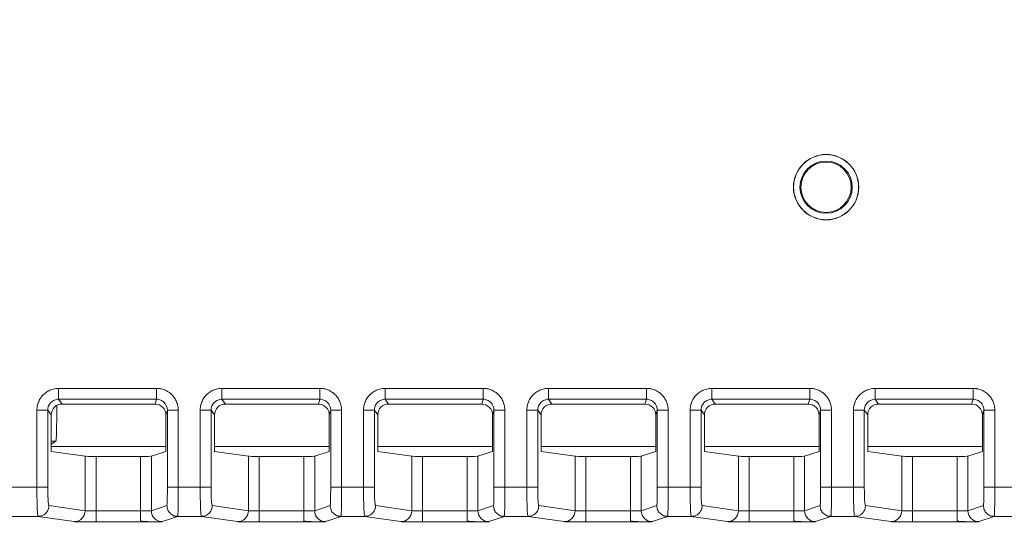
# Model space of a CAD drawing. Header units: millimetres. Extents: x 0 to 594, y 0 to 420.
# Tile 31 of 75: x 124.89 to 142.98, y 240.25 to 249.48. Entities that reach past the tile are written whole.
import ezdxf

# ---------------------------------------------------------------- set-up
doc = ezdxf.new("R2010")
doc.units = ezdxf.units.MM
doc.styles.add('SLDTEXTSTYLE1', font='TXT', dxfattribs={"width": 0.605})
doc.dimstyles.new('SLDDIMSTYLE1', dxfattribs={"dimtxt": 2.568319, "dimasz": 3.3, "dimexe": 0, "dimexo": 0.0625, "dimgap": 0.64208, "dimtad": 1, "dimdec": 0, "dimlfac": 5, "dimrnd": 1e-09, "dimzin": 12, "dimdsep": 46, "dimtxsty": 'SLDTEXTSTYLE1', "dimsah": 1, "dimcen": 0.09, "dimadec": 0, "dimazin": 3, "dimtfac": 1, "dimtdec": 1, "dimtofl": 0, "dimtmove": 0, "dimatfit": 3, "dimfxl": 0, "dimfrac": 2, "dimtolj": 1, "dimtzin": 12, "dimarcsym": 0})

# ---------------------------------------------------------------- blocks, each defined once
blk = doc.blocks.new('_D_15')
at = {"color": 7, "linetype": 'Continuous', "lineweight": 0}
for p, q in [((107.707, 373.504), (185.665, 373.504)), ((184.665, 230.757), (184.665, 373.504)), ((180.133, 306.296), (180.133, 306.884)), ((180.133, 306.884), (184.077, 306.884)), ((184.077, 306.884), (184.077, 306.296)), ((180.133, 297.966), (180.133, 297.378)), ((184.077, 297.378), (184.077, 297.966)), ((180.133, 297.378), (184.077, 297.378)), ((162.794, 230.757), (185.665, 230.757))]:
    blk.add_line(p, q, dxfattribs=at)
for points in [[(184.665, 373.504), (184.165, 370.204), (185.165, 370.204)], [(184.665, 230.757), (185.165, 234.057), (184.165, 234.057)]]:
    blk.add_solid(points, dxfattribs=at)
at = {"color": 7, "linetype": 'Continuous', "lineweight": 0, "char_height": 2.6458, "attachment_point": 1, "rotation": 90, "style": 'SLDTEXTSTYLE1'}
for s, insert in [('28,1', (180.667, 298.701)), ('714', (176.135, 299.191))]:
    blk.add_mtext(s, dxfattribs=dict(at, insert=insert))

msp = doc.modelspace()

# ---------------------------------------------------------------- linework, layer by layer
at = {"color": 7, "linetype": 'Continuous', "lineweight": 15}
for p, q in [((125.608, 242.71), (127.407, 242.71)), ((125.608, 242.71), (125.608, 242.511)), ((127.407, 242.71), (127.407, 242.511)), ((128.608, 242.71), (130.407, 242.71)), ((128.608, 242.71), (128.608, 242.511)), ((130.407, 242.71), (130.407, 242.511)), ((131.608, 242.71), (133.407, 242.71)), ((131.608, 242.71), (131.608, 242.511)), ((133.407, 242.71), (133.407, 242.511)), ((134.608, 242.71), (136.407, 242.71)), ((134.608, 242.71), (134.608, 242.511)), ((136.407, 242.71), (136.407, 242.511)), ((137.608, 242.71), (139.407, 242.71)), ((137.608, 242.71), (137.608, 242.511)), ((139.407, 242.71), (139.407, 242.511)), ((140.608, 242.71), (142.407, 242.71)), ((140.608, 242.71), (140.608, 242.511)), ((142.407, 242.71), (142.407, 242.511)), ((125.608, 242.511), (127.407, 242.511)), ((125.671, 242.422), (125.608, 242.511)), ((125.671, 242.422), (127.38, 242.422)), ((127.407, 242.511), (127.38, 242.422)), ((128.608, 242.511), (130.407, 242.511)), ((128.671, 242.422), (128.608, 242.511)), ((128.671, 242.422), (130.38, 242.422)), ((130.407, 242.511), (130.38, 242.422)), ((131.608, 242.511), (133.407, 242.511)), ((131.671, 242.422), (131.608, 242.511)), ((131.671, 242.422), (133.38, 242.422)), ((133.407, 242.511), (133.38, 242.422)), ((134.608, 242.511), (136.407, 242.511)), ((134.671, 242.422), (134.608, 242.511)), ((134.671, 242.422), (136.38, 242.422)), ((136.407, 242.511), (136.38, 242.422)), ((137.608, 242.511), (139.407, 242.511)), ((137.671, 242.422), (137.608, 242.511)), ((137.671, 242.422), (139.38, 242.422)), ((139.407, 242.511), (139.38, 242.422)), ((140.608, 242.511), (142.407, 242.511)), ((140.671, 242.422), (140.608, 242.511)), ((140.671, 242.422), (142.38, 242.422)), ((142.407, 242.511), (142.38, 242.422)), ((125.21, 240.899), (125.21, 242.311)), ((125.21, 242.311), (125.409, 242.311)), ((125.409, 240.899), (125.409, 242.311)), ((125.471, 242.223), (125.409, 242.311)), ((125.471, 241.553), (125.471, 242.223)), ((127.606, 242.31), (127.58, 242.222)), ((127.58, 241.553), (127.58, 242.222)), ((127.806, 242.31), (127.606, 242.31)), ((127.606, 242.31), (127.606, 240.899)), ((127.806, 242.31), (127.806, 240.899)), ((128.21, 240.899), (128.21, 242.311)), ((128.21, 242.311), (128.409, 242.311)), ((128.409, 240.899), (128.409, 242.311)), ((128.471, 242.223), (128.409, 242.311)), ((128.471, 241.553), (128.471, 242.223)), ((130.606, 242.31), (130.58, 242.222)), ((130.58, 241.553), (130.58, 242.222)), ((130.806, 242.31), (130.606, 242.31)), ((130.606, 242.31), (130.606, 240.899)), ((130.806, 242.31), (130.806, 240.899)), ((131.21, 240.899), (131.21, 242.311)), ((131.21, 242.311), (131.409, 242.311)), ((131.409, 240.899), (131.409, 242.311)), ((131.471, 242.223), (131.409, 242.311)), ((131.471, 241.553), (131.471, 242.223)), ((133.606, 242.31), (133.58, 242.222)), ((133.58, 241.553), (133.58, 242.222)), ((133.806, 242.31), (133.606, 242.31)), ((133.606, 242.31), (133.606, 240.899)), ((133.806, 242.31), (133.806, 240.899)), ((134.21, 240.899), (134.21, 242.311)), ((134.21, 242.311), (134.409, 242.311)), ((134.409, 240.899), (134.409, 242.311)), ((134.471, 242.223), (134.409, 242.311)), ((134.471, 241.553), (134.471, 242.223)), ((136.606, 242.31), (136.58, 242.222)), ((136.58, 241.553), (136.58, 242.222)), ((136.806, 242.31), (136.606, 242.31)), ((136.606, 242.31), (136.606, 240.899)), ((136.806, 242.31), (136.806, 240.899)), ((137.21, 240.899), (137.21, 242.311)), ((137.21, 242.311), (137.409, 242.311)), ((137.409, 240.899), (137.409, 242.311)), ((137.471, 242.223), (137.409, 242.311)), ((137.471, 241.553), (137.471, 242.223)), ((139.606, 242.31), (139.58, 242.222)), ((139.58, 241.553), (139.58, 242.222)), ((139.806, 242.31), (139.606, 242.31)), ((139.606, 242.31), (139.606, 240.899)), ((139.806, 242.31), (139.806, 240.899)), ((140.21, 240.899), (140.21, 242.311)), ((140.21, 242.311), (140.409, 242.311)), ((140.409, 240.899), (140.409, 242.311)), ((140.471, 242.223), (140.409, 242.311)), ((140.471, 241.553), (140.471, 242.223)), ((142.606, 242.31), (142.58, 242.222)), ((142.58, 241.553), (142.58, 242.222)), ((142.806, 242.31), (142.606, 242.31)), ((142.606, 242.31), (142.606, 240.899)), ((142.806, 242.31), (142.806, 240.899)), ((125.559, 241.741), (125.471, 241.688)), ((127.58, 241.643), (125.471, 241.643)), ((125.471, 241.553), (126.096, 241.464)), ((127.58, 241.553), (127.312, 241.464)), ((130.58, 241.643), (128.471, 241.643)), ((128.471, 241.553), (129.096, 241.464)), ((130.58, 241.553), (130.312, 241.464)), ((133.58, 241.643), (131.471, 241.643)), ((131.471, 241.553), (132.096, 241.464)), ((133.58, 241.553), (133.312, 241.464)), ((136.58, 241.643), (134.471, 241.643)), ((134.471, 241.553), (135.096, 241.464)), ((136.58, 241.553), (136.312, 241.464)), ((139.58, 241.643), (137.471, 241.643)), ((137.471, 241.553), (138.096, 241.464)), ((139.58, 241.553), (139.312, 241.464)), ((142.58, 241.643), (140.471, 241.643)), ((140.471, 241.553), (141.096, 241.464)), ((142.58, 241.553), (142.312, 241.464)), ((126.096, 241.464), (126.096, 240.464)), ((126.295, 241.462), (126.295, 240.46)), ((127.113, 241.462), (126.295, 241.462)), ((127.113, 241.462), (127.113, 240.46)), ((127.312, 241.464), (127.312, 240.464)), ((129.096, 241.464), (129.096, 240.464)), ((129.295, 241.462), (129.295, 240.46)), ((130.113, 241.462), (129.295, 241.462)), ((130.113, 241.462), (130.113, 240.46)), ((130.312, 241.464), (130.312, 240.464)), ((132.096, 241.464), (132.096, 240.464)), ((132.295, 241.462), (132.295, 240.46)), ((133.113, 241.462), (132.295, 241.462)), ((133.113, 241.462), (133.113, 240.46)), ((133.312, 241.464), (133.312, 240.464)), ((135.096, 241.464), (135.096, 240.464)), ((135.295, 241.462), (135.295, 240.46)), ((136.113, 241.462), (135.295, 241.462)), ((136.113, 241.462), (136.113, 240.46)), ((136.312, 241.464), (136.312, 240.464)), ((138.096, 241.464), (138.096, 240.464)), ((138.295, 241.462), (138.295, 240.46)), ((139.113, 241.462), (138.295, 241.462)), ((139.113, 241.462), (139.113, 240.46)), ((139.312, 241.464), (139.312, 240.464)), ((141.096, 241.464), (141.096, 240.464)), ((141.295, 241.462), (141.295, 240.46)), ((142.113, 241.462), (141.295, 241.462)), ((142.113, 241.462), (142.113, 240.46)), ((142.312, 241.464), (142.312, 240.464)), ((120.259, 240.899), (125.21, 240.899)), ((127.806, 240.899), (127.606, 240.899)), ((127.806, 240.899), (128.21, 240.899)), ((130.806, 240.899), (130.606, 240.899)), ((130.806, 240.899), (131.21, 240.899)), ((133.806, 240.899), (133.606, 240.899)), ((133.806, 240.899), (134.21, 240.899)), ((136.806, 240.899), (136.606, 240.899)), ((136.806, 240.899), (137.21, 240.899)), ((139.806, 240.899), (139.606, 240.899)), ((139.806, 240.899), (140.21, 240.899)), ((142.806, 240.899), (142.606, 240.899)), ((142.806, 240.899), (143.21, 240.899)), ((126.096, 240.464), (125.43, 240.559)), ((126.295, 240.26), (126.295, 240.46)), ((127.113, 240.46), (126.295, 240.46)), ((127.113, 240.26), (127.113, 240.46)), ((127.597, 240.559), (127.312, 240.464)), ((129.096, 240.464), (128.43, 240.559)), ((129.295, 240.26), (129.295, 240.46)), ((130.113, 240.46), (129.295, 240.46)), ((130.113, 240.26), (130.113, 240.46)), ((130.597, 240.559), (130.312, 240.464)), ((132.096, 240.464), (131.43, 240.559)), ((132.295, 240.26), (132.295, 240.46)), ((133.113, 240.46), (132.295, 240.46)), ((133.113, 240.26), (133.113, 240.46)), ((133.597, 240.559), (133.312, 240.464)), ((135.096, 240.464), (134.43, 240.559)), ((135.295, 240.26), (135.295, 240.46)), ((136.113, 240.46), (135.295, 240.46)), ((136.113, 240.26), (136.113, 240.46)), ((136.597, 240.559), (136.312, 240.464)), ((138.096, 240.464), (137.43, 240.559)), ((138.295, 240.26), (138.295, 240.46)), ((139.113, 240.46), (138.295, 240.46)), ((139.113, 240.26), (139.113, 240.46)), ((139.597, 240.559), (139.312, 240.464)), ((141.096, 240.464), (140.43, 240.559)), ((141.295, 240.26), (141.295, 240.46)), ((142.113, 240.46), (141.295, 240.46)), ((142.113, 240.26), (142.113, 240.46)), ((142.597, 240.559), (142.312, 240.464)), ((120.259, 240.359), (125.23, 240.359)), ((125.23, 240.359), (125.227, 240.378)), ((125.896, 240.264), (125.23, 240.359)), ((127.113, 240.26), (126.295, 240.26)), ((127.797, 240.359), (127.512, 240.264)), ((127.799, 240.371), (127.797, 240.359)), ((127.797, 240.359), (128.23, 240.359)), ((128.23, 240.359), (128.227, 240.378)), ((128.896, 240.264), (128.23, 240.359)), ((130.113, 240.26), (129.295, 240.26)), ((130.797, 240.359), (130.512, 240.264)), ((130.799, 240.371), (130.797, 240.359)), ((130.797, 240.359), (131.23, 240.359)), ((131.23, 240.359), (131.227, 240.378)), ((131.896, 240.264), (131.23, 240.359)), ((133.113, 240.26), (132.295, 240.26)), ((133.797, 240.359), (133.512, 240.264)), ((133.799, 240.371), (133.797, 240.359)), ((133.797, 240.359), (134.23, 240.359)), ((134.23, 240.359), (134.227, 240.378)), ((134.896, 240.264), (134.23, 240.359)), ((136.113, 240.26), (135.295, 240.26)), ((136.797, 240.359), (136.512, 240.264)), ((136.799, 240.371), (136.797, 240.359)), ((136.797, 240.359), (137.23, 240.359)), ((137.23, 240.359), (137.227, 240.378)), ((137.896, 240.264), (137.23, 240.359)), ((139.113, 240.26), (138.295, 240.26)), ((139.797, 240.359), (139.512, 240.264)), ((139.799, 240.371), (139.797, 240.359)), ((139.797, 240.359), (140.23, 240.359)), ((140.23, 240.359), (140.227, 240.378)), ((140.896, 240.264), (140.23, 240.359)), ((142.113, 240.26), (141.295, 240.26)), ((142.797, 240.359), (142.512, 240.264)), ((142.799, 240.371), (142.797, 240.359)), ((142.797, 240.359), (143.23, 240.359))]:
    msp.add_line(p, q, dxfattribs=at)
at = {"color": 8, "linetype": 'Continuous', "lineweight": 15}
msp.add_line((125.559, 241.741), (125.471, 241.741), dxfattribs=at)
at = {"color": 7, "linetype": 'Continuous', "lineweight": 15}
for radius in [0.6, 0.597, 0.48, 0.462]:
    msp.add_circle((139.707, 246.404), radius, dxfattribs=at)
for centre, start, end in [((125.896, 240.464), 270.0882, 0.0166), ((127.512, 240.464), 180.0066, 269.976), ((128.896, 240.464), 270.0882, 0.0166), ((130.512, 240.464), 180.0066, 269.976), ((131.896, 240.464), 270.0882, 0.0166), ((133.512, 240.464), 180.0066, 269.976), ((134.896, 240.464), 270.0882, 0.0166), ((136.512, 240.464), 180.0066, 269.976), ((137.896, 240.464), 270.0882, 0.0166), ((139.512, 240.464), 180.0066, 269.976), ((140.896, 240.464), 270.0882, 0.0166), ((142.512, 240.464), 180.0066, 269.976)]:
    msp.add_arc(centre, 0.2, start, end, dxfattribs=at)
for centre, major_axis, ratio, start_param, end_param in [((125.672, 242.221), (-0.115, 0.165), 0.994351, 5.675727, 7.241202), ((125.558, 242.941), (0, 1.2), 0.017455, 3.152065, 4.244054), ((127.38, 242.221), (-0.058, -0.192), 0.995856, 1.862759, 3.431274), ((128.672, 242.221), (-0.115, 0.165), 0.994351, 5.675727, 7.241202), ((130.38, 242.221), (-0.058, -0.192), 0.995856, 1.862759, 3.431274), ((131.672, 242.221), (-0.115, 0.165), 0.994351, 5.675727, 7.241202), ((133.38, 242.221), (-0.058, -0.192), 0.995856, 1.862759, 3.431274), ((134.672, 242.221), (-0.115, 0.165), 0.994351, 5.675727, 7.241202), ((136.38, 242.221), (-0.058, -0.192), 0.995856, 1.862759, 3.431274), ((137.672, 242.221), (-0.115, 0.165), 0.994351, 5.675727, 7.241202), ((139.38, 242.221), (-0.058, -0.192), 0.995856, 1.862759, 3.431274), ((140.672, 242.221), (-0.115, 0.165), 0.994351, 5.675727, 7.241202), ((142.38, 242.221), (-0.058, -0.192), 0.995856, 1.862759, 3.431274), ((126.295, 241.464), (0.2, 0), 0.008727, 3.202679, 4.712389), ((127.113, 241.464), (0.2, 0), 0.008727, 4.712389, 6.257005), ((129.295, 241.464), (0.2, 0), 0.008727, 3.202679, 4.712389), ((130.113, 241.464), (0.2, 0), 0.008727, 4.712389, 6.257005), ((132.295, 241.464), (0.2, 0), 0.008727, 3.202679, 4.712389), ((133.113, 241.464), (0.2, 0), 0.008727, 4.712389, 6.257005), ((135.295, 241.464), (0.2, 0), 0.008727, 3.202679, 4.712389), ((136.113, 241.464), (0.2, 0), 0.008727, 4.712389, 6.257005), ((138.295, 241.464), (0.2, 0), 0.008727, 3.202679, 4.712389), ((139.113, 241.464), (0.2, 0), 0.008727, 4.712389, 6.257005), ((141.295, 241.464), (0.2, 0), 0.008727, 3.202679, 4.712389), ((142.113, 241.464), (0.2, 0), 0.008727, 4.712389, 6.257005)]:
    msp.add_ellipse(centre, major_axis=major_axis, ratio=ratio, start_param=start_param, end_param=end_param, dxfattribs=at)
for points, knots in [([(125.21, 242.311), (125.21, 242.32), (125.21, 242.337), (125.213, 242.363), (125.217, 242.392), (125.226, 242.426), (125.245, 242.48), (125.278, 242.541), (125.332, 242.602), (125.392, 242.65), (125.455, 242.682), (125.511, 242.7), (125.559, 242.709), (125.592, 242.71), (125.608, 242.71)], [0, 0, 0, 0, 0.0417224, 0.0827505, 0.1232536, 0.1856256, 0.2491758, 0.3990841, 0.5119898, 0.6386572, 0.766128, 0.8440733, 0.9216331, 1, 1, 1, 1]), ([(127.407, 242.71), (127.415, 242.71), (127.431, 242.71), (127.455, 242.708), (127.483, 242.704), (127.515, 242.696), (127.567, 242.679), (127.626, 242.648), (127.689, 242.597), (127.739, 242.537), (127.771, 242.476), (127.79, 242.425), (127.799, 242.387), (127.805, 242.349), (127.806, 242.323), (127.806, 242.31)], [0, 0, 0, 0, 0.0389399, 0.0773859, 0.1154797, 0.1743968, 0.2341682, 0.3770701, 0.4881702, 0.6185497, 0.7507918, 0.8141727, 0.8767019, 0.9375965, 1, 1, 1, 1]), ([(128.21, 242.311), (128.21, 242.32), (128.21, 242.337), (128.213, 242.363), (128.217, 242.392), (128.226, 242.426), (128.245, 242.48), (128.278, 242.541), (128.332, 242.602), (128.392, 242.65), (128.455, 242.682), (128.511, 242.7), (128.559, 242.709), (128.592, 242.71), (128.608, 242.71)], [0, 0, 0, 0, 0.0417224, 0.0827505, 0.1232536, 0.1856256, 0.2491758, 0.3990841, 0.5119898, 0.6386572, 0.766128, 0.8440733, 0.9216331, 1, 1, 1, 1]), ([(130.407, 242.71), (130.415, 242.71), (130.431, 242.71), (130.455, 242.708), (130.483, 242.704), (130.515, 242.696), (130.567, 242.679), (130.626, 242.648), (130.689, 242.597), (130.739, 242.537), (130.771, 242.476), (130.79, 242.425), (130.799, 242.387), (130.805, 242.349), (130.806, 242.323), (130.806, 242.31)], [0, 0, 0, 0, 0.0389399, 0.0773859, 0.1154797, 0.1743968, 0.2341682, 0.3770701, 0.4881702, 0.6185497, 0.7507918, 0.8141727, 0.8767019, 0.9375965, 1, 1, 1, 1]), ([(131.21, 242.311), (131.21, 242.32), (131.21, 242.337), (131.213, 242.363), (131.217, 242.392), (131.226, 242.426), (131.245, 242.48), (131.278, 242.541), (131.332, 242.602), (131.392, 242.65), (131.455, 242.682), (131.511, 242.7), (131.559, 242.709), (131.592, 242.71), (131.608, 242.71)], [0, 0, 0, 0, 0.041722, 0.08275, 0.123254, 0.185626, 0.249176, 0.399084, 0.51199, 0.638657, 0.766128, 0.844073, 0.921633, 1, 1, 1, 1]), ([(133.407, 242.71), (133.415, 242.71), (133.431, 242.71), (133.455, 242.708), (133.483, 242.704), (133.515, 242.696), (133.567, 242.679), (133.626, 242.648), (133.689, 242.597), (133.739, 242.537), (133.771, 242.476), (133.79, 242.425), (133.799, 242.387), (133.805, 242.349), (133.806, 242.323), (133.806, 242.31)], [0, 0, 0, 0, 0.03894, 0.077386, 0.11548, 0.174397, 0.234168, 0.37707, 0.48817, 0.61855, 0.750792, 0.814173, 0.876702, 0.937597, 1, 1, 1, 1]), ([(134.21, 242.311), (134.21, 242.32), (134.21, 242.337), (134.213, 242.363), (134.217, 242.392), (134.226, 242.426), (134.245, 242.48), (134.278, 242.541), (134.332, 242.602), (134.392, 242.65), (134.455, 242.682), (134.511, 242.7), (134.559, 242.709), (134.592, 242.71), (134.608, 242.71)], [0, 0, 0, 0, 0.041722, 0.08275, 0.123254, 0.185626, 0.249176, 0.399084, 0.51199, 0.638657, 0.766128, 0.844073, 0.921633, 1, 1, 1, 1]), ([(136.407, 242.71), (136.415, 242.71), (136.431, 242.71), (136.455, 242.708), (136.483, 242.704), (136.515, 242.696), (136.567, 242.679), (136.626, 242.648), (136.689, 242.597), (136.739, 242.537), (136.771, 242.476), (136.79, 242.425), (136.799, 242.387), (136.805, 242.349), (136.806, 242.323), (136.806, 242.31)], [0, 0, 0, 0, 0.03894, 0.077386, 0.11548, 0.174397, 0.234168, 0.37707, 0.48817, 0.61855, 0.750792, 0.814173, 0.876702, 0.937597, 1, 1, 1, 1]), ([(137.21, 242.311), (137.21, 242.32), (137.21, 242.337), (137.213, 242.363), (137.217, 242.392), (137.226, 242.426), (137.245, 242.48), (137.278, 242.541), (137.332, 242.602), (137.392, 242.65), (137.455, 242.682), (137.511, 242.7), (137.559, 242.709), (137.592, 242.71), (137.608, 242.71)], [0, 0, 0, 0, 0.041722, 0.08275, 0.123254, 0.185626, 0.249176, 0.399084, 0.51199, 0.638657, 0.766128, 0.844073, 0.921633, 1, 1, 1, 1]), ([(139.407, 242.71), (139.415, 242.71), (139.431, 242.71), (139.455, 242.708), (139.483, 242.704), (139.515, 242.696), (139.567, 242.679), (139.626, 242.648), (139.689, 242.597), (139.739, 242.537), (139.771, 242.476), (139.79, 242.425), (139.799, 242.387), (139.805, 242.349), (139.806, 242.323), (139.806, 242.31)], [0, 0, 0, 0, 0.03894, 0.077386, 0.11548, 0.174397, 0.234168, 0.37707, 0.48817, 0.61855, 0.750792, 0.814173, 0.876702, 0.937597, 1, 1, 1, 1]), ([(140.21, 242.311), (140.21, 242.32), (140.21, 242.337), (140.213, 242.363), (140.217, 242.392), (140.226, 242.426), (140.245, 242.48), (140.278, 242.541), (140.332, 242.602), (140.392, 242.65), (140.455, 242.682), (140.511, 242.7), (140.559, 242.709), (140.592, 242.71), (140.608, 242.71)], [0, 0, 0, 0, 0.0417224, 0.0827505, 0.1232536, 0.1856256, 0.2491758, 0.3990841, 0.5119898, 0.6386572, 0.766128, 0.8440733, 0.9216331, 1, 1, 1, 1]), ([(142.407, 242.71), (142.415, 242.71), (142.431, 242.71), (142.455, 242.708), (142.483, 242.704), (142.515, 242.696), (142.567, 242.679), (142.626, 242.648), (142.689, 242.597), (142.739, 242.537), (142.771, 242.476), (142.79, 242.425), (142.799, 242.387), (142.805, 242.349), (142.806, 242.323), (142.806, 242.31)], [0, 0, 0, 0, 0.03894, 0.077386, 0.11548, 0.174397, 0.234168, 0.37707, 0.48817, 0.61855, 0.750792, 0.814173, 0.876702, 0.937597, 1, 1, 1, 1]), ([(125.409, 242.311), (125.409, 242.364), (125.43, 242.416), (125.485, 242.472), (125.508, 242.486), (125.556, 242.506), (125.582, 242.511), (125.608, 242.511)], [0, 0, 0, 0, 0.5, 0.5, 0.75, 0.75, 1, 1, 1, 1]), ([(127.407, 242.511), (127.433, 242.511), (127.459, 242.506), (127.507, 242.486), (127.53, 242.471), (127.585, 242.415), (127.606, 242.363), (127.606, 242.31)], [0, 0, 0, 0, 0.25, 0.25, 0.5, 0.5, 1, 1, 1, 1]), ([(128.409, 242.311), (128.409, 242.364), (128.43, 242.416), (128.485, 242.472), (128.508, 242.486), (128.556, 242.506), (128.582, 242.511), (128.608, 242.511)], [0, 0, 0, 0, 0.5, 0.5, 0.75, 0.75, 1, 1, 1, 1]), ([(130.407, 242.511), (130.433, 242.511), (130.459, 242.506), (130.507, 242.486), (130.53, 242.471), (130.585, 242.415), (130.606, 242.363), (130.606, 242.31)], [0, 0, 0, 0, 0.25, 0.25, 0.5, 0.5, 1, 1, 1, 1]), ([(131.409, 242.311), (131.409, 242.364), (131.43, 242.416), (131.485, 242.472), (131.508, 242.486), (131.556, 242.506), (131.582, 242.511), (131.608, 242.511)], [0, 0, 0, 0, 0.5, 0.5, 0.75, 0.75, 1, 1, 1, 1]), ([(133.407, 242.511), (133.433, 242.511), (133.459, 242.506), (133.507, 242.486), (133.53, 242.471), (133.585, 242.415), (133.606, 242.363), (133.606, 242.31)], [0, 0, 0, 0, 0.25, 0.25, 0.5, 0.5, 1, 1, 1, 1]), ([(134.409, 242.311), (134.409, 242.364), (134.43, 242.416), (134.485, 242.472), (134.508, 242.486), (134.556, 242.506), (134.582, 242.511), (134.608, 242.511)], [0, 0, 0, 0, 0.5, 0.5, 0.75, 0.75, 1, 1, 1, 1]), ([(136.407, 242.511), (136.433, 242.511), (136.459, 242.506), (136.507, 242.486), (136.53, 242.471), (136.585, 242.415), (136.606, 242.363), (136.606, 242.31)], [0, 0, 0, 0, 0.25, 0.25, 0.5, 0.5, 1, 1, 1, 1]), ([(137.409, 242.311), (137.409, 242.364), (137.43, 242.416), (137.485, 242.472), (137.508, 242.486), (137.556, 242.506), (137.582, 242.511), (137.608, 242.511)], [0, 0, 0, 0, 0.5, 0.5, 0.75, 0.75, 1, 1, 1, 1]), ([(139.407, 242.511), (139.433, 242.511), (139.459, 242.506), (139.507, 242.486), (139.53, 242.471), (139.585, 242.415), (139.606, 242.363), (139.606, 242.31)], [0, 0, 0, 0, 0.25, 0.25, 0.5, 0.5, 1, 1, 1, 1]), ([(140.409, 242.311), (140.409, 242.364), (140.43, 242.416), (140.485, 242.472), (140.508, 242.486), (140.556, 242.506), (140.582, 242.511), (140.608, 242.511)], [0, 0, 0, 0, 0.5, 0.5, 0.75, 0.75, 1, 1, 1, 1]), ([(142.407, 242.511), (142.433, 242.511), (142.459, 242.506), (142.507, 242.486), (142.53, 242.471), (142.585, 242.415), (142.606, 242.363), (142.606, 242.31)], [0, 0, 0, 0, 0.25, 0.25, 0.5, 0.5, 1, 1, 1, 1]), ([(125.21, 240.899), (125.26, 240.899), (125.31, 240.899), (125.383, 240.899), (125.406, 240.899), (125.409, 240.899)], [0, 0, 0, 0, 0.5, 0.5, 1, 1, 1, 1]), ([(125.43, 240.559), (125.427, 240.559), (125.425, 240.568), (125.42, 240.602), (125.417, 240.628), (125.413, 240.691), (125.412, 240.728), (125.41, 240.81), (125.409, 240.854), (125.409, 240.899)], [0, 0, 0, 0, 0.25, 0.25, 0.5, 0.5, 0.75, 0.75, 1, 1, 1, 1]), ([(127.606, 240.899), (127.606, 240.854), (127.606, 240.81), (127.605, 240.728), (127.604, 240.691), (127.603, 240.628), (127.602, 240.602), (127.599, 240.568), (127.598, 240.559), (127.597, 240.559)], [0, 0, 0, 0, 0.25, 0.25, 0.5, 0.5, 0.75, 0.75, 1, 1, 1, 1]), ([(128.21, 240.899), (128.26, 240.899), (128.31, 240.899), (128.383, 240.899), (128.406, 240.899), (128.409, 240.899)], [0, 0, 0, 0, 0.5, 0.5, 1, 1, 1, 1]), ([(128.43, 240.559), (128.427, 240.559), (128.425, 240.568), (128.42, 240.602), (128.417, 240.628), (128.413, 240.691), (128.412, 240.728), (128.41, 240.81), (128.409, 240.854), (128.409, 240.899)], [0, 0, 0, 0, 0.25, 0.25, 0.5, 0.5, 0.75, 0.75, 1, 1, 1, 1]), ([(130.606, 240.899), (130.606, 240.854), (130.606, 240.81), (130.605, 240.728), (130.604, 240.691), (130.603, 240.628), (130.602, 240.602), (130.599, 240.568), (130.598, 240.559), (130.597, 240.559)], [0, 0, 0, 0, 0.25, 0.25, 0.5, 0.5, 0.75, 0.75, 1, 1, 1, 1]), ([(131.21, 240.899), (131.26, 240.899), (131.31, 240.899), (131.383, 240.899), (131.406, 240.899), (131.409, 240.899)], [0, 0, 0, 0, 0.5, 0.5, 1, 1, 1, 1]), ([(131.43, 240.559), (131.427, 240.559), (131.425, 240.568), (131.42, 240.602), (131.417, 240.628), (131.413, 240.691), (131.412, 240.728), (131.41, 240.81), (131.409, 240.854), (131.409, 240.899)], [0, 0, 0, 0, 0.25, 0.25, 0.5, 0.5, 0.75, 0.75, 1, 1, 1, 1]), ([(133.606, 240.899), (133.606, 240.854), (133.606, 240.81), (133.605, 240.728), (133.604, 240.691), (133.603, 240.628), (133.602, 240.602), (133.599, 240.568), (133.598, 240.559), (133.597, 240.559)], [0, 0, 0, 0, 0.25, 0.25, 0.5, 0.5, 0.75, 0.75, 1, 1, 1, 1]), ([(134.21, 240.899), (134.26, 240.899), (134.31, 240.899), (134.383, 240.899), (134.406, 240.899), (134.409, 240.899)], [0, 0, 0, 0, 0.5, 0.5, 1, 1, 1, 1]), ([(134.43, 240.559), (134.427, 240.559), (134.425, 240.568), (134.42, 240.602), (134.417, 240.628), (134.413, 240.691), (134.412, 240.728), (134.41, 240.81), (134.409, 240.854), (134.409, 240.899)], [0, 0, 0, 0, 0.25, 0.25, 0.5, 0.5, 0.75, 0.75, 1, 1, 1, 1]), ([(136.606, 240.899), (136.606, 240.854), (136.606, 240.81), (136.605, 240.728), (136.604, 240.691), (136.603, 240.628), (136.602, 240.602), (136.599, 240.568), (136.598, 240.559), (136.597, 240.559)], [0, 0, 0, 0, 0.25, 0.25, 0.5, 0.5, 0.75, 0.75, 1, 1, 1, 1]), ([(137.21, 240.899), (137.26, 240.899), (137.31, 240.899), (137.383, 240.899), (137.406, 240.899), (137.409, 240.899)], [0, 0, 0, 0, 0.5, 0.5, 1, 1, 1, 1]), ([(137.43, 240.559), (137.427, 240.559), (137.425, 240.568), (137.42, 240.602), (137.417, 240.628), (137.413, 240.691), (137.412, 240.728), (137.41, 240.81), (137.409, 240.854), (137.409, 240.899)], [0, 0, 0, 0, 0.25, 0.25, 0.5, 0.5, 0.75, 0.75, 1, 1, 1, 1]), ([(139.606, 240.899), (139.606, 240.854), (139.606, 240.81), (139.605, 240.728), (139.604, 240.691), (139.603, 240.628), (139.602, 240.602), (139.599, 240.568), (139.598, 240.559), (139.597, 240.559)], [0, 0, 0, 0, 0.25, 0.25, 0.5, 0.5, 0.75, 0.75, 1, 1, 1, 1]), ([(140.21, 240.899), (140.26, 240.899), (140.31, 240.899), (140.383, 240.899), (140.406, 240.899), (140.409, 240.899)], [0, 0, 0, 0, 0.5, 0.5, 1, 1, 1, 1]), ([(140.43, 240.559), (140.427, 240.559), (140.425, 240.568), (140.42, 240.602), (140.417, 240.628), (140.413, 240.691), (140.412, 240.728), (140.41, 240.81), (140.409, 240.854), (140.409, 240.899)], [0, 0, 0, 0, 0.25, 0.25, 0.5, 0.5, 0.75, 0.75, 1, 1, 1, 1]), ([(142.606, 240.899), (142.606, 240.854), (142.606, 240.81), (142.605, 240.728), (142.604, 240.691), (142.603, 240.628), (142.602, 240.602), (142.599, 240.568), (142.598, 240.559), (142.597, 240.559)], [0, 0, 0, 0, 0.25, 0.25, 0.5, 0.5, 0.75, 0.75, 1, 1, 1, 1]), ([(125.23, 240.359), (125.266, 240.359), (125.305, 240.369), (125.357, 240.402), (125.372, 240.417), (125.398, 240.449), (125.409, 240.467), (125.416, 240.485)], [0, 0, 0, 0, 0.5, 0.5, 0.75, 0.75, 1, 1, 1, 1]), ([(126.295, 240.46), (126.245, 240.46), (126.195, 240.461), (126.122, 240.462), (126.099, 240.463), (126.096, 240.464)], [0, 0, 0, 0, 0.5, 0.5, 1, 1, 1, 1]), ([(127.312, 240.464), (127.311, 240.463), (127.289, 240.462), (127.215, 240.461), (127.164, 240.46), (127.113, 240.46)], [0, 0, 0, 0, 0.5, 0.5, 1, 1, 1, 1]), ([(128.23, 240.359), (128.266, 240.359), (128.305, 240.369), (128.357, 240.402), (128.372, 240.417), (128.398, 240.449), (128.409, 240.467), (128.416, 240.485)], [0, 0, 0, 0, 0.5, 0.5, 0.75, 0.75, 1, 1, 1, 1]), ([(129.295, 240.46), (129.245, 240.46), (129.195, 240.461), (129.122, 240.462), (129.099, 240.463), (129.096, 240.464)], [0, 0, 0, 0, 0.5, 0.5, 1, 1, 1, 1]), ([(130.312, 240.464), (130.311, 240.463), (130.289, 240.462), (130.215, 240.461), (130.164, 240.46), (130.113, 240.46)], [0, 0, 0, 0, 0.5, 0.5, 1, 1, 1, 1]), ([(131.23, 240.359), (131.266, 240.359), (131.305, 240.369), (131.357, 240.402), (131.372, 240.417), (131.398, 240.449), (131.409, 240.467), (131.416, 240.485)], [0, 0, 0, 0, 0.5, 0.5, 0.75, 0.75, 1, 1, 1, 1]), ([(132.295, 240.46), (132.245, 240.46), (132.195, 240.461), (132.122, 240.462), (132.099, 240.463), (132.096, 240.464)], [0, 0, 0, 0, 0.5, 0.5, 1, 1, 1, 1]), ([(133.312, 240.464), (133.311, 240.463), (133.289, 240.462), (133.215, 240.461), (133.164, 240.46), (133.113, 240.46)], [0, 0, 0, 0, 0.5, 0.5, 1, 1, 1, 1]), ([(134.23, 240.359), (134.266, 240.359), (134.305, 240.369), (134.357, 240.402), (134.372, 240.417), (134.398, 240.449), (134.409, 240.467), (134.416, 240.485)], [0, 0, 0, 0, 0.5, 0.5, 0.75, 0.75, 1, 1, 1, 1]), ([(135.295, 240.46), (135.245, 240.46), (135.195, 240.461), (135.122, 240.462), (135.099, 240.463), (135.096, 240.464)], [0, 0, 0, 0, 0.5, 0.5, 1, 1, 1, 1]), ([(136.312, 240.464), (136.311, 240.463), (136.289, 240.462), (136.215, 240.461), (136.164, 240.46), (136.113, 240.46)], [0, 0, 0, 0, 0.5, 0.5, 1, 1, 1, 1]), ([(137.23, 240.359), (137.266, 240.359), (137.305, 240.369), (137.357, 240.402), (137.372, 240.417), (137.398, 240.449), (137.409, 240.467), (137.416, 240.485)], [0, 0, 0, 0, 0.5, 0.5, 0.75, 0.75, 1, 1, 1, 1]), ([(138.295, 240.46), (138.245, 240.46), (138.195, 240.461), (138.122, 240.462), (138.099, 240.463), (138.096, 240.464)], [0, 0, 0, 0, 0.5, 0.5, 1, 1, 1, 1]), ([(139.312, 240.464), (139.311, 240.463), (139.289, 240.462), (139.215, 240.461), (139.164, 240.46), (139.113, 240.46)], [0, 0, 0, 0, 0.5, 0.5, 1, 1, 1, 1]), ([(140.23, 240.359), (140.266, 240.359), (140.305, 240.369), (140.357, 240.402), (140.372, 240.417), (140.398, 240.449), (140.409, 240.467), (140.416, 240.485)], [0, 0, 0, 0, 0.5, 0.5, 0.75, 0.75, 1, 1, 1, 1]), ([(141.295, 240.46), (141.245, 240.46), (141.195, 240.461), (141.122, 240.462), (141.099, 240.463), (141.096, 240.464)], [0, 0, 0, 0, 0.5, 0.5, 1, 1, 1, 1]), ([(142.312, 240.464), (142.311, 240.463), (142.289, 240.462), (142.215, 240.461), (142.164, 240.46), (142.113, 240.46)], [0, 0, 0, 0, 0.5, 0.5, 1, 1, 1, 1]), ([(125.222, 240.369), (125.236, 240.366), (125.264, 240.361), (125.292, 240.369), (125.307, 240.374)], [0, 0, 0, 0, 0.49673, 1, 1, 1, 1]), ([(126.295, 240.26), (126.246, 240.26), (126.145, 240.26), (126.037, 240.261), (126.001, 240.261), (125.994, 240.262)], [0, 0, 0, 0, 0.43175, 0.88509, 1, 1, 1, 1]), ([(127.109, 240.274), (127.135, 240.272), (127.188, 240.267), (127.27, 240.263), (127.353, 240.261), (127.401, 240.261), (127.425, 240.262)], [0, 0, 0, 0, 0.23229, 0.47646, 0.732441, 1, 1, 1, 1]), ([(127.512, 240.264), (127.512, 240.264), (127.511, 240.263), (127.508, 240.263), (127.503, 240.263), (127.494, 240.263), (127.473, 240.262), (127.44, 240.262), (127.386, 240.261), (127.326, 240.261), (127.264, 240.261), (127.209, 240.26), (127.161, 240.26), (127.129, 240.26), (127.113, 240.26)], [0, 0, 0, 0, 0.041673, 0.082697, 0.123238, 0.185519, 0.248965, 0.39837, 0.510919, 0.637556, 0.765023, 0.843373, 0.921309, 1, 1, 1, 1]), ([(127.72, 240.374), (127.734, 240.37), (127.761, 240.361), (127.788, 240.367), (127.801, 240.369)], [0, 0, 0, 0, 0.503361, 1, 1, 1, 1]), ([(127.797, 240.359), (127.77, 240.359), (127.742, 240.359), (127.72, 240.374), (127.72, 240.374)], [0, 0, 0, 0, 0.997045, 1, 1, 1, 1]), ([(128.222, 240.369), (128.236, 240.366), (128.264, 240.361), (128.292, 240.369), (128.307, 240.374)], [0, 0, 0, 0, 0.49673, 1, 1, 1, 1]), ([(129.295, 240.26), (129.246, 240.26), (129.145, 240.26), (129.037, 240.261), (129.001, 240.261), (128.994, 240.262)], [0, 0, 0, 0, 0.4317504, 0.8850905, 1, 1, 1, 1]), ([(130.109, 240.274), (130.135, 240.272), (130.188, 240.267), (130.27, 240.263), (130.353, 240.261), (130.401, 240.261), (130.425, 240.262)], [0, 0, 0, 0, 0.23229, 0.47646, 0.732441, 1, 1, 1, 1]), ([(130.512, 240.264), (130.512, 240.264), (130.511, 240.263), (130.508, 240.263), (130.503, 240.263), (130.494, 240.263), (130.473, 240.262), (130.44, 240.262), (130.386, 240.261), (130.326, 240.261), (130.264, 240.261), (130.209, 240.26), (130.161, 240.26), (130.129, 240.26), (130.113, 240.26)], [0, 0, 0, 0, 0.041673, 0.082697, 0.123238, 0.185519, 0.248965, 0.39837, 0.510919, 0.637556, 0.765023, 0.843373, 0.921309, 1, 1, 1, 1]), ([(130.72, 240.374), (130.734, 240.37), (130.761, 240.361), (130.788, 240.367), (130.801, 240.369)], [0, 0, 0, 0, 0.503361, 1, 1, 1, 1]), ([(130.797, 240.359), (130.77, 240.359), (130.742, 240.359), (130.72, 240.374), (130.72, 240.374)], [0, 0, 0, 0, 0.997045, 1, 1, 1, 1]), ([(131.222, 240.369), (131.236, 240.366), (131.264, 240.361), (131.292, 240.369), (131.307, 240.374)], [0, 0, 0, 0, 0.4967299, 1, 1, 1, 1]), ([(132.295, 240.26), (132.246, 240.26), (132.145, 240.26), (132.037, 240.261), (132.001, 240.261), (131.994, 240.262)], [0, 0, 0, 0, 0.43175, 0.88509, 1, 1, 1, 1]), ([(133.109, 240.274), (133.135, 240.272), (133.188, 240.267), (133.27, 240.263), (133.353, 240.261), (133.401, 240.261), (133.425, 240.262)], [0, 0, 0, 0, 0.23229, 0.47646, 0.732441, 1, 1, 1, 1]), ([(133.512, 240.264), (133.512, 240.264), (133.511, 240.263), (133.508, 240.263), (133.503, 240.263), (133.494, 240.263), (133.473, 240.262), (133.44, 240.262), (133.386, 240.261), (133.326, 240.261), (133.264, 240.261), (133.209, 240.26), (133.161, 240.26), (133.129, 240.26), (133.113, 240.26)], [0, 0, 0, 0, 0.041673, 0.082697, 0.123238, 0.185519, 0.248965, 0.39837, 0.510919, 0.637556, 0.765023, 0.843373, 0.921309, 1, 1, 1, 1]), ([(133.72, 240.374), (133.734, 240.37), (133.761, 240.361), (133.788, 240.367), (133.801, 240.369)], [0, 0, 0, 0, 0.503361, 1, 1, 1, 1]), ([(133.797, 240.359), (133.77, 240.359), (133.742, 240.359), (133.72, 240.374), (133.72, 240.374)], [0, 0, 0, 0, 0.997045, 1, 1, 1, 1]), ([(134.222, 240.369), (134.236, 240.366), (134.264, 240.361), (134.292, 240.369), (134.307, 240.374)], [0, 0, 0, 0, 0.49673, 1, 1, 1, 1]), ([(135.295, 240.26), (135.246, 240.26), (135.145, 240.26), (135.037, 240.261), (135.001, 240.261), (134.994, 240.262)], [0, 0, 0, 0, 0.43175, 0.88509, 1, 1, 1, 1]), ([(136.109, 240.274), (136.135, 240.272), (136.188, 240.267), (136.27, 240.263), (136.353, 240.261), (136.401, 240.261), (136.425, 240.262)], [0, 0, 0, 0, 0.23229, 0.47646, 0.732441, 1, 1, 1, 1]), ([(136.512, 240.264), (136.512, 240.264), (136.511, 240.263), (136.508, 240.263), (136.503, 240.263), (136.494, 240.263), (136.473, 240.262), (136.44, 240.262), (136.386, 240.261), (136.326, 240.261), (136.264, 240.261), (136.209, 240.26), (136.161, 240.26), (136.129, 240.26), (136.113, 240.26)], [0, 0, 0, 0, 0.041673, 0.082697, 0.123238, 0.185519, 0.248965, 0.39837, 0.510919, 0.637556, 0.765023, 0.843373, 0.921309, 1, 1, 1, 1]), ([(136.72, 240.374), (136.734, 240.37), (136.761, 240.361), (136.788, 240.367), (136.801, 240.369)], [0, 0, 0, 0, 0.503413, 1, 1, 1, 1]), ([(136.797, 240.359), (136.77, 240.359), (136.742, 240.359), (136.72, 240.374), (136.72, 240.374)], [0, 0, 0, 0, 0.997045, 1, 1, 1, 1]), ([(137.222, 240.369), (137.236, 240.366), (137.264, 240.361), (137.292, 240.369), (137.307, 240.374)], [0, 0, 0, 0, 0.49673, 1, 1, 1, 1]), ([(138.295, 240.26), (138.246, 240.26), (138.145, 240.26), (138.037, 240.261), (138.001, 240.261), (137.994, 240.262)], [0, 0, 0, 0, 0.43175, 0.88509, 1, 1, 1, 1]), ([(139.109, 240.274), (139.135, 240.272), (139.188, 240.267), (139.27, 240.263), (139.353, 240.261), (139.401, 240.261), (139.425, 240.262)], [0, 0, 0, 0, 0.23229, 0.47646, 0.732441, 1, 1, 1, 1]), ([(139.512, 240.264), (139.512, 240.264), (139.511, 240.263), (139.508, 240.263), (139.503, 240.263), (139.494, 240.263), (139.473, 240.262), (139.44, 240.262), (139.386, 240.261), (139.326, 240.261), (139.264, 240.261), (139.209, 240.26), (139.161, 240.26), (139.129, 240.26), (139.113, 240.26)], [0, 0, 0, 0, 0.0416735, 0.0826975, 0.1232378, 0.1855192, 0.2489645, 0.3983695, 0.5109187, 0.6375563, 0.7650228, 0.8433729, 0.9213091, 1, 1, 1, 1]), ([(139.72, 240.374), (139.734, 240.37), (139.761, 240.361), (139.788, 240.367), (139.801, 240.369)], [0, 0, 0, 0, 0.5034133, 1, 1, 1, 1]), ([(139.797, 240.359), (139.77, 240.359), (139.742, 240.359), (139.72, 240.374), (139.72, 240.374)], [0, 0, 0, 0, 0.997045, 1, 1, 1, 1]), ([(140.222, 240.369), (140.236, 240.366), (140.264, 240.361), (140.292, 240.369), (140.307, 240.374)], [0, 0, 0, 0, 0.49673, 1, 1, 1, 1]), ([(141.295, 240.26), (141.246, 240.26), (141.145, 240.26), (141.037, 240.261), (141.001, 240.261), (140.994, 240.262)], [0, 0, 0, 0, 0.43175, 0.88509, 1, 1, 1, 1]), ([(142.109, 240.274), (142.135, 240.272), (142.188, 240.267), (142.27, 240.263), (142.353, 240.261), (142.401, 240.261), (142.425, 240.262)], [0, 0, 0, 0, 0.23229, 0.47646, 0.732441, 1, 1, 1, 1]), ([(142.512, 240.264), (142.512, 240.264), (142.511, 240.263), (142.508, 240.263), (142.503, 240.263), (142.494, 240.263), (142.473, 240.262), (142.44, 240.262), (142.386, 240.261), (142.326, 240.261), (142.264, 240.261), (142.209, 240.26), (142.161, 240.26), (142.129, 240.26), (142.113, 240.26)], [0, 0, 0, 0, 0.041673, 0.082697, 0.123238, 0.185519, 0.248965, 0.39837, 0.510919, 0.637556, 0.765023, 0.843373, 0.921309, 1, 1, 1, 1]), ([(142.72, 240.374), (142.734, 240.37), (142.761, 240.361), (142.788, 240.367), (142.801, 240.369)], [0, 0, 0, 0, 0.503413, 1, 1, 1, 1]), ([(142.797, 240.359), (142.77, 240.359), (142.742, 240.359), (142.72, 240.374), (142.72, 240.374)], [0, 0, 0, 0, 0.997045, 1, 1, 1, 1])]:
    msp.add_open_spline(points, degree=3, knots=knots, dxfattribs=at)
at = {"color": 8, "linetype": 'Continuous', "lineweight": 15}
for points, knots in [([(125.227, 240.378), (125.225, 240.383), (125.221, 240.399), (125.216, 240.49), (125.213, 240.6), (125.21, 240.725), (125.21, 240.83), (125.21, 240.899)], [0, 0, 0, 0, 0.153076, 0.433933, 0.581552, 0.725308, 1, 1, 1, 1]), ([(127.806, 240.899), (127.806, 240.83), (127.806, 240.691), (127.804, 240.519), (127.801, 240.421), (127.8, 240.378), (127.799, 240.372), (127.799, 240.371)], [0, 0, 0, 0, 0.274185, 0.563264, 0.802763, 0.956265, 1, 1, 1, 1]), ([(128.227, 240.378), (128.225, 240.383), (128.221, 240.399), (128.216, 240.49), (128.213, 240.6), (128.21, 240.725), (128.21, 240.83), (128.21, 240.899)], [0, 0, 0, 0, 0.153076, 0.433933, 0.581552, 0.725308, 1, 1, 1, 1]), ([(130.806, 240.899), (130.806, 240.83), (130.806, 240.691), (130.804, 240.519), (130.801, 240.421), (130.8, 240.378), (130.799, 240.372), (130.799, 240.371)], [0, 0, 0, 0, 0.2741849, 0.5632638, 0.8027632, 0.9562648, 1, 1, 1, 1]), ([(131.227, 240.378), (131.225, 240.383), (131.221, 240.399), (131.216, 240.49), (131.213, 240.6), (131.21, 240.725), (131.21, 240.83), (131.21, 240.899)], [0, 0, 0, 0, 0.153076, 0.433933, 0.581552, 0.725308, 1, 1, 1, 1]), ([(133.806, 240.899), (133.806, 240.83), (133.806, 240.691), (133.804, 240.519), (133.801, 240.421), (133.8, 240.378), (133.799, 240.372), (133.799, 240.371)], [0, 0, 0, 0, 0.274185, 0.563264, 0.802763, 0.956265, 1, 1, 1, 1]), ([(134.227, 240.378), (134.225, 240.383), (134.221, 240.399), (134.216, 240.49), (134.213, 240.6), (134.21, 240.725), (134.21, 240.83), (134.21, 240.899)], [0, 0, 0, 0, 0.153076, 0.433933, 0.581552, 0.725308, 1, 1, 1, 1]), ([(136.806, 240.899), (136.806, 240.83), (136.806, 240.691), (136.804, 240.519), (136.801, 240.421), (136.8, 240.378), (136.799, 240.372), (136.799, 240.371)], [0, 0, 0, 0, 0.27396, 0.562802, 0.802106, 0.955482, 1, 1, 1, 1]), ([(137.227, 240.378), (137.225, 240.383), (137.221, 240.399), (137.216, 240.49), (137.213, 240.6), (137.21, 240.725), (137.21, 240.83), (137.21, 240.899)], [0, 0, 0, 0, 0.153076, 0.433933, 0.581552, 0.725308, 1, 1, 1, 1]), ([(139.806, 240.899), (139.806, 240.83), (139.806, 240.691), (139.804, 240.519), (139.801, 240.421), (139.8, 240.378), (139.799, 240.372), (139.799, 240.371)], [0, 0, 0, 0, 0.27396, 0.562802, 0.802106, 0.955482, 1, 1, 1, 1]), ([(140.227, 240.378), (140.225, 240.383), (140.221, 240.399), (140.216, 240.49), (140.213, 240.6), (140.21, 240.725), (140.21, 240.83), (140.21, 240.899)], [0, 0, 0, 0, 0.153076, 0.433933, 0.581552, 0.725308, 1, 1, 1, 1]), ([(142.806, 240.899), (142.806, 240.83), (142.806, 240.691), (142.804, 240.519), (142.801, 240.421), (142.8, 240.378), (142.799, 240.372), (142.799, 240.371)], [0, 0, 0, 0, 0.27396, 0.562802, 0.802106, 0.955482, 1, 1, 1, 1]), ([(127.72, 240.374), (127.698, 240.387), (127.652, 240.412), (127.606, 240.48), (127.6, 240.533), (127.597, 240.559)], [0, 0, 0, 0, 0.332674, 0.666337, 1, 1, 1, 1]), ([(130.72, 240.374), (130.698, 240.387), (130.652, 240.412), (130.606, 240.48), (130.6, 240.533), (130.597, 240.559)], [0, 0, 0, 0, 0.332674, 0.666337, 1, 1, 1, 1]), ([(133.72, 240.374), (133.698, 240.387), (133.652, 240.412), (133.606, 240.48), (133.6, 240.533), (133.597, 240.559)], [0, 0, 0, 0, 0.332674, 0.666337, 1, 1, 1, 1]), ([(136.72, 240.374), (136.698, 240.387), (136.652, 240.412), (136.606, 240.48), (136.6, 240.533), (136.597, 240.559)], [0, 0, 0, 0, 0.332674, 0.666337, 1, 1, 1, 1]), ([(139.72, 240.374), (139.698, 240.387), (139.652, 240.412), (139.606, 240.48), (139.6, 240.533), (139.597, 240.559)], [0, 0, 0, 0, 0.332674, 0.666337, 1, 1, 1, 1]), ([(142.72, 240.374), (142.698, 240.387), (142.652, 240.412), (142.606, 240.48), (142.6, 240.533), (142.597, 240.559)], [0, 0, 0, 0, 0.332674, 0.666337, 1, 1, 1, 1]), ([(125.994, 240.262), (125.97, 240.262), (125.915, 240.262), (125.903, 240.263), (125.896, 240.264)], [0, 0, 0, 0, 0.4433704, 1, 1, 1, 1]), ([(128.994, 240.262), (128.97, 240.262), (128.915, 240.262), (128.903, 240.263), (128.896, 240.264)], [0, 0, 0, 0, 0.44337, 1, 1, 1, 1]), ([(131.994, 240.262), (131.97, 240.262), (131.915, 240.262), (131.903, 240.263), (131.896, 240.264)], [0, 0, 0, 0, 0.4433704, 1, 1, 1, 1]), ([(134.994, 240.262), (134.97, 240.262), (134.915, 240.262), (134.903, 240.263), (134.896, 240.264)], [0, 0, 0, 0, 0.44337, 1, 1, 1, 1]), ([(137.994, 240.262), (137.97, 240.262), (137.915, 240.262), (137.903, 240.263), (137.896, 240.264)], [0, 0, 0, 0, 0.44337, 1, 1, 1, 1]), ([(140.994, 240.262), (140.97, 240.262), (140.915, 240.262), (140.903, 240.263), (140.896, 240.264)], [0, 0, 0, 0, 0.44337, 1, 1, 1, 1])]:
    msp.add_open_spline(points, degree=3, knots=knots, dxfattribs=at)
for points in [[(125.416, 240.485), (125.426, 240.51), (125.43, 240.535), (125.43, 240.559)], [(128.416, 240.485), (128.426, 240.51), (128.43, 240.535), (128.43, 240.559)], [(131.416, 240.485), (131.426, 240.51), (131.43, 240.535), (131.43, 240.559)], [(134.416, 240.485), (134.426, 240.51), (134.43, 240.535), (134.43, 240.559)], [(137.416, 240.485), (137.426, 240.51), (137.43, 240.535), (137.43, 240.559)], [(140.416, 240.485), (140.426, 240.51), (140.43, 240.535), (140.43, 240.559)]]:
    msp.add_open_spline(points, degree=3, dxfattribs=at)

# ---------------------------------------------------------------- dimensions: what is measured, and where the dimension line sits
at = {"color": 7, "linetype": 'Continuous', "lineweight": 0}
dim = msp.add_linear_dim(base=(184.665, 373.504), p1=(162.794, 230.757), p2=(107.707, 373.504), angle=90, dimstyle='SLDDIMSTYLE1', dxfattribs=at)
dim.commit()
dim.dimension.update_dxf_attribs({"geometry": '_D_15', "text_midpoint": (184.665, 302.131), "dimtype": 160})

doc.saveas('drawing.dxf')
